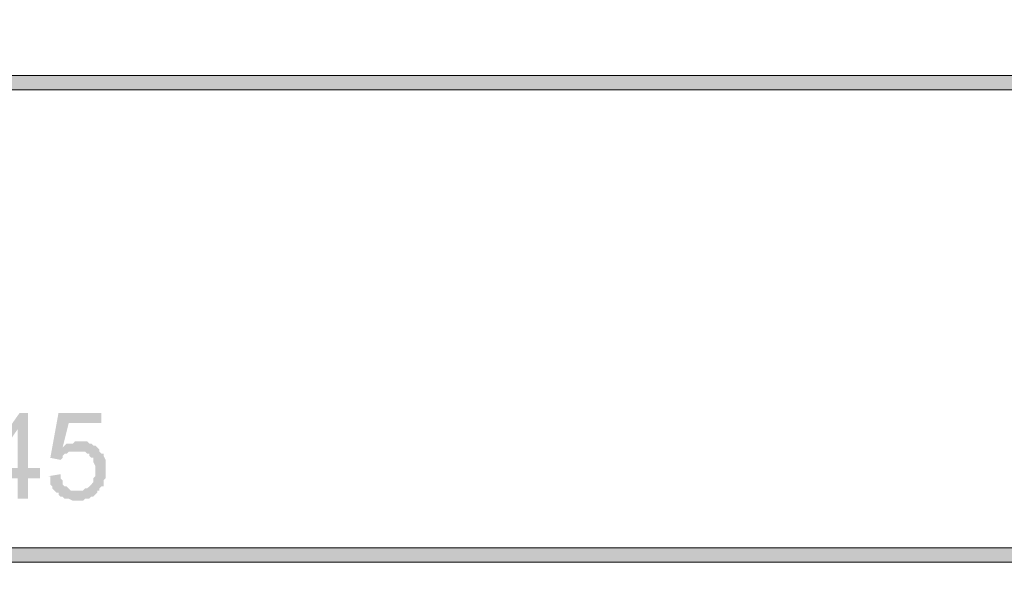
# Model space of a CAD drawing. Header units: millimetres. Extents: x -1147 to 4913, y -2332 to 921.
# Tile 91 of 119: x 4262 to 4364, y -2069 to -2011. Entities that reach past the tile are written whole.
import ezdxf

# ---------------------------------------------------------------- set-up
doc = ezdxf.new("R2010")
doc.units = ezdxf.units.MM
doc.header["$LTSCALE"] = 0.2
doc.layers.add('C00-00-00', color=7, linetype='Continuous')

msp = doc.modelspace()

# ---------------------------------------------------------------- hatches: boundary and pattern name
at = {"layer": 'C00-00-00'}
h = msp.add_hatch(color=256, dxfattribs=at)
h.dxf.hatch_style = 2
h.paths.add_polyline_path([(4061.847, -2017.178), (4061.847, -2018.66), (4876.764, -2018.66)])
h = msp.add_hatch(color=256, dxfattribs=at)
h.dxf.hatch_style = 2
h.paths.add_polyline_path([(4061.847, -2017.178), (4876.764, -2017.178), (4876.764, -2018.66)])
h = msp.add_hatch(color=256, dxfattribs=at)
h.dxf.hatch_style = 2
h.paths.add_polyline_path([(4263.141, -2052.104), (4262.294, -2052.104), (4258.273, -2057.818), (4258.273, -2058.877), (4262.085, -2058.877), (4262.085, -2060.994), (4263.141, -2060.994), (4263.141, -2058.877), (4264.413, -2058.877), (4264.413, -2057.818), (4259.332, -2057.818), (4262.085, -2053.797)])
h = msp.add_hatch(color=256, dxfattribs=at)
h.dxf.hatch_style = 2
h.paths.add_polyline_path([(4263.141, -2052.104), (4262.085, -2053.797), (4262.085, -2057.818), (4259.332, -2057.818), (4263.141, -2057.818)])
h = msp.add_hatch(color=256, dxfattribs=at)
h.dxf.hatch_style = 2
h.paths.add_polyline_path([(4270.761, -2052.104), (4266.315, -2052.104), (4265.468, -2056.76), (4266.528, -2056.972), (4266.74, -2056.76), (4266.74, -2056.549), (4266.953, -2056.336), (4267.162, -2056.336), (4267.374, -2056.125), (4268.221, -2056.125), (4270.553, -2055.913), (4270.34, -2055.702), (4266.74, -2055.702), (4267.374, -2053.161), (4270.761, -2053.161)])
h = msp.add_hatch(color=256, dxfattribs=at)
h.dxf.hatch_style = 2
h.paths.add_polyline_path([(4268.434, -2055.066), (4268.008, -2055.066), (4267.8, -2055.279), (4267.162, -2055.279), (4266.953, -2055.489), (4266.74, -2055.702), (4270.34, -2055.702), (4270.127, -2055.489), (4269.914, -2055.489), (4269.706, -2055.279), (4269.493, -2055.279), (4269.28, -2055.066), (4268.859, -2055.066)])
h = msp.add_hatch(color=256, dxfattribs=at)
h.dxf.hatch_style = 2
h.paths.add_polyline_path([(4270.553, -2055.913), (4268.221, -2056.125), (4269.068, -2056.125), (4269.28, -2056.336), (4269.493, -2056.336), (4269.493, -2056.549), (4269.706, -2056.76), (4269.914, -2056.76), (4269.914, -2057.183), (4270.127, -2057.606), (4270.127, -2058.03), (4270.127, -2058.664), (4269.914, -2058.877), (4269.914, -2059.3), (4269.706, -2059.511), (4269.493, -2059.724), (4269.28, -2059.935), (4269.068, -2059.935), (4268.859, -2060.147), (4268.221, -2060.147), (4270.553, -2060.147), (4270.553, -2059.935), (4270.761, -2059.724), (4270.974, -2059.724), (4270.974, -2059.088), (4271.187, -2058.877), (4271.187, -2056.972), (4270.974, -2056.549), (4270.974, -2056.336), (4270.761, -2056.336), (4270.553, -2056.125)])
h = msp.add_hatch(color=256, dxfattribs=at)
h.dxf.hatch_style = 2
h.paths.add_polyline_path([(4266.528, -2058.454), (4265.259, -2058.664), (4265.468, -2058.664), (4265.468, -2059.511), (4265.681, -2059.724), (4265.681, -2059.935), (4265.894, -2060.147), (4266.106, -2060.358), (4266.315, -2060.358), (4266.315, -2060.57), (4266.528, -2060.782), (4266.74, -2060.782), (4266.953, -2060.994), (4267.374, -2060.994), (4267.8, -2061.205), (4268.859, -2061.205), (4269.068, -2060.994), (4269.493, -2060.994), (4269.706, -2060.782), (4269.914, -2060.782), (4270.127, -2060.57), (4270.34, -2060.358), (4270.34, -2060.147), (4267.587, -2060.147), (4267.374, -2059.935), (4267.162, -2059.724), (4266.953, -2059.724), (4266.74, -2059.511), (4266.74, -2059.088), (4266.528, -2058.877)])
h = msp.add_hatch(color=256, dxfattribs=at)
h.dxf.hatch_style = 2
h.paths.add_polyline_path([(4061.847, -2066.073), (4061.847, -2067.555), (4876.764, -2067.555)])
h = msp.add_hatch(color=256, dxfattribs=at)
h.dxf.hatch_style = 2
h.paths.add_polyline_path([(4061.847, -2066.073), (4876.764, -2066.073), (4876.764, -2067.555)])

# ---------------------------------------------------------------- linework, layer by layer
at = {"layer": 'C00-00-00', "lineweight": 0}
for points in [[(4876.764, -2017.178), (4876.764, -1954.313), (4061.847, -1954.313), (4061.847, -2017.178)], [(4875.282, -2017.178), (4875.282, -1955.794), (4063.328, -1955.794), (4063.328, -2017.178)], [(4876.764, -2066.073), (4876.764, -2017.178), (4061.847, -2017.178), (4061.847, -2066.073)], [(4875.282, -2066.073), (4875.282, -2018.66), (4063.328, -2018.66), (4063.328, -2066.073)], [(4876.764, -2181.432), (4876.764, -2066.073), (4061.847, -2066.073), (4061.847, -2181.432)], [(4875.282, -2181.432), (4875.282, -2067.555), (4063.328, -2067.555), (4063.328, -2181.432)]]:
    msp.add_lwpolyline(points, close=True, dxfattribs=at)

doc.saveas('drawing.dxf')
